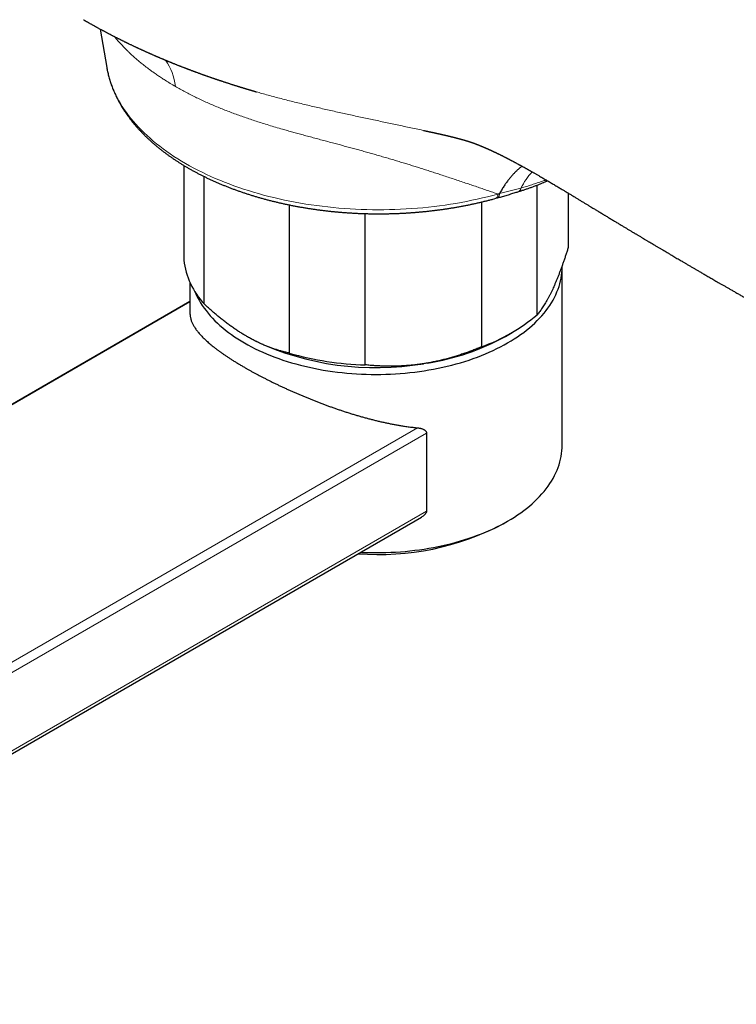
# Model space of a CAD drawing. Header units: millimetres. Extents: x 8 to 769, y 12 to 448.
# Tile 37 of 52: x 612 to 668, y 90 to 167. Entities that reach past the tile are written whole.
import ezdxf

# ---------------------------------------------------------------- set-up
doc = ezdxf.new("R2010")
doc.units = ezdxf.units.MM

msp = doc.modelspace()

# ---------------------------------------------------------------- linework, layer by layer
at = {"color": 7, "linetype": 'Continuous', "lineweight": 30}
for p, q in [((618.103, 165.816), (618.621, 162.82)), ((630.29, 160.923), (630.293, 160.922)), ((624.622, 155.195), (624.623, 147.828)), ((626.211, 144.405), (626.21, 154.33)), ((652.152, 143.572), (652.15, 153.661)), ((652.711, 153.883), (652.978, 153.992)), ((648.93, 152.634), (649.055, 152.67)), ((654.576, 153.039), (654.576, 148.797)), ((632.833, 152.123), (632.835, 140.581)), ((647.81, 152.345), (647.812, 141.066)), ((638.764, 139.665), (638.762, 151.444)), ((654.102, 133.415), (654.1, 147.294)), ((625.1, 146.092), (625.1, 143.7)), ((625.1, 144.608), (559.843, 106.92)), ((649.676, 141.883), (650.206, 142.189)), ((643.534, 134.358), (643.535, 128.276)), ((577.444, 89.869), (643.14, 127.811)), ((649.501, 127.289), (649.855, 127.493))]:
    msp.add_line(p, q, dxfattribs=at)
at = {"color": 252, "linetype": 'Continuous', "lineweight": 0}
for p, q in [((652.799, 154.053), (652.812, 154.09)), ((625.1, 144.572), (559.962, 106.953)), ((577.323, 96.931), (642.823, 134.76)), ((643.534, 134.358), (577.587, 96.272)), ((577.589, 90.19), (643.535, 128.276))]:
    msp.add_line(p, q, dxfattribs=at)
at = {"color": 252, "linetype": 'Continuous', "lineweight": 0, "flags": 128}
for points in [[(618.621, 162.82), (618.635, 162.743), (618.686, 162.492), (618.746, 162.241), (618.815, 161.99), (618.892, 161.741), (618.979, 161.493), (619.074, 161.246), (619.178, 161), (619.291, 160.755), (619.413, 160.511), (619.543, 160.27), (619.682, 160.029), (619.83, 159.791), (619.986, 159.554), (620.15, 159.319), (620.323, 159.086), (620.503, 158.855), (620.693, 158.627), (620.89, 158.401), (621.095, 158.177), (621.308, 157.955), (621.529, 157.737), (621.758, 157.52), (621.995, 157.307), (622.239, 157.097), (622.49, 156.889), (622.749, 156.685), (623.015, 156.483), (623.288, 156.285), (623.568, 156.09), (623.855, 155.899), (624.149, 155.711), (624.45, 155.526), (624.757, 155.345), (625.07, 155.168), (625.39, 154.994), (625.715, 154.825), (626.047, 154.659), (626.385, 154.497), (626.728, 154.34), (627.077, 154.186), (627.431, 154.037), (627.791, 153.891), (628.155, 153.751), (628.525, 153.614), (628.899, 153.482), (629.278, 153.354), (629.662, 153.231), (630.049, 153.113), (630.441, 152.999), (630.837, 152.89), (631.237, 152.786), (631.64, 152.686), (632.047, 152.591), (632.457, 152.501), (632.87, 152.416), (633.286, 152.336), (633.705, 152.261), (634.127, 152.191), (634.551, 152.125), (634.977, 152.065), (635.405, 152.01), (635.835, 151.96), (636.267, 151.915), (636.7, 151.876), (637.135, 151.841), (637.571, 151.812), (638.007, 151.788), (638.445, 151.769), (638.883, 151.755), (639.321, 151.747), (639.76, 151.743), (640.199, 151.745), (640.637, 151.752), (641.075, 151.765), (641.513, 151.782), (641.95, 151.805), (642.386, 151.833), (642.821, 151.866), (643.255, 151.904), (643.687, 151.948), (644.118, 151.996), (644.546, 152.05), (644.973, 152.109), (645.398, 152.172), (645.82, 152.241), (646.24, 152.315), (646.657, 152.394), (647.071, 152.478), (647.482, 152.566), (647.89, 152.66), (648.294, 152.758), (648.695, 152.861), (649.092, 152.969)], [(649.092, 152.969), (649.087, 152.921), (649.079, 152.875), (649.07, 152.833), (649.059, 152.794), (649.047, 152.759), (649.032, 152.728), (649.016, 152.701), (648.998, 152.679), (648.978, 152.66), (648.957, 152.646), (648.935, 152.636), (648.93, 152.634)]]:
    msp.add_lwpolyline(points, dxfattribs=at)
at = {"color": 7, "linetype": 'Continuous', "lineweight": 30, "flags": 128}
for points in [[(625.478, 145.391), (625.5, 145.336), (625.594, 145.123), (625.697, 144.912), (625.81, 144.703), (625.932, 144.495), (626.063, 144.29), (626.204, 144.086), (626.353, 143.885), (626.512, 143.686), (626.68, 143.489), (626.857, 143.295), (627.042, 143.104), (627.237, 142.916), (627.439, 142.73), (627.65, 142.548), (627.869, 142.369), (628.096, 142.194), (628.331, 142.021), (628.574, 141.853), (628.824, 141.688), (629.082, 141.527), (629.347, 141.37), (629.619, 141.217), (629.897, 141.069), (630.183, 140.924), (630.475, 140.784), (630.773, 140.648), (631.077, 140.517), (631.387, 140.391), (631.703, 140.269), (632.024, 140.152), (632.35, 140.04), (632.681, 139.933), (633.017, 139.831), (633.357, 139.734), (633.702, 139.642), (634.051, 139.556), (634.403, 139.475), (634.76, 139.399), (635.119, 139.329), (635.482, 139.264), (635.847, 139.204), (636.215, 139.15), (636.585, 139.102), (636.957, 139.059), (637.332, 139.022), (637.707, 138.991), (638.084, 138.965), (638.462, 138.945), (638.841, 138.931), (639.22, 138.922), (639.6, 138.919), (639.979, 138.922), (640.359, 138.931), (640.737, 138.945), (641.115, 138.965), (641.492, 138.991), (641.868, 139.023), (642.242, 139.06), (642.615, 139.103), (642.985, 139.151), (643.353, 139.205), (643.718, 139.265), (644.081, 139.33), (644.44, 139.4), (644.796, 139.476), (645.149, 139.557), (645.498, 139.644), (645.842, 139.736), (646.183, 139.833), (646.519, 139.935), (646.85, 140.042), (647.176, 140.154), (647.497, 140.271), (647.813, 140.393), (648.123, 140.519), (648.427, 140.651), (648.725, 140.786), (649.017, 140.926), (649.302, 141.071), (649.581, 141.22), (649.853, 141.373), (650.118, 141.53), (650.375, 141.691), (650.626, 141.856), (650.868, 142.024), (651.103, 142.196), (651.331, 142.372), (651.55, 142.551), (651.761, 142.733), (651.963, 142.919), (652.157, 143.107), (652.343, 143.298), (652.519, 143.492), (652.687, 143.689), (652.846, 143.888), (652.996, 144.089), (653.137, 144.293), (653.268, 144.499), (653.39, 144.706), (653.503, 144.916), (653.606, 145.126), (653.699, 145.339), (653.783, 145.553), (653.857, 145.768), (653.921, 145.984), (653.976, 146.201), (654.02, 146.418), (654.055, 146.637), (654.08, 146.855), (654.095, 147.074), (654.1, 147.294), (654.099, 147.383)], [(638.392, 125.069), (638.465, 125.065), (638.844, 125.051), (639.223, 125.042), (639.602, 125.04), (639.982, 125.042), (640.361, 125.051), (640.74, 125.066), (641.118, 125.086), (641.495, 125.111), (641.871, 125.143), (642.245, 125.18), (642.617, 125.223), (642.987, 125.271), (643.355, 125.325), (643.721, 125.385), (644.083, 125.45), (644.443, 125.52), (644.799, 125.596), (645.151, 125.678), (645.5, 125.764), (645.845, 125.856), (646.185, 125.953), (646.521, 126.055), (646.852, 126.162), (647.179, 126.274), (647.5, 126.391), (647.815, 126.513), (648.125, 126.64), (648.429, 126.771), (648.728, 126.907), (649.019, 127.047), (649.305, 127.191), (649.584, 127.34), (649.855, 127.493), (650.12, 127.65), (650.378, 127.811), (650.628, 127.976), (650.871, 128.144), (651.106, 128.317), (651.333, 128.492), (651.552, 128.671), (651.763, 128.854), (651.966, 129.039), (652.16, 129.227), (652.345, 129.419), (652.522, 129.613), (652.69, 129.809), (652.849, 130.008), (652.999, 130.21), (653.139, 130.413), (653.271, 130.619), (653.393, 130.826), (653.505, 131.036), (653.608, 131.247), (653.702, 131.459), (653.786, 131.673), (653.86, 131.888), (653.924, 132.104), (653.978, 132.321), (654.023, 132.539), (654.058, 132.757), (654.083, 132.976), (654.097, 133.195), (654.102, 133.414), (654.102, 133.415)]]:
    msp.add_lwpolyline(points, dxfattribs=at)
at = {"color": 252, "linetype": 'Continuous', "lineweight": 0}
for centre, radius, start, end in [((619.714, 160.906), 4.278, 5.88739, 35.5848), ((656.388, 150.531), 6.22, 137.98585, 152.17211), ((650.579, 153.439), 0.309, 297.34726, 359.18786), ((652.588, 154.148), 0.292, 293.46535, 341.92983)]:
    msp.add_arc(centre, radius, start, end, dxfattribs=at)
at = {"color": 7, "linetype": 'Continuous', "lineweight": 30}
for centre, radius, start, end in [((630.704, 148.57), 6.127, 186.95864, 222.83152), ((643.058, 154.308), 14.07, 289.74873, 310.26686), ((640.801, 157.899), 18.31, 278.85226, 298.99226), ((639.591, 161.739), 22.295, 244.8703, 279.54584), ((639.447, 163.715), 24.06, 254.05065, 268.37326), ((639.823, 145.678), 20.781, 265.53273, 297.75822)]:
    msp.add_arc(centre, radius, start, end, dxfattribs=at)
for points, knots in [([(616.799, 166.544), (616.817, 166.534), (616.848, 166.516), (616.891, 166.491), (616.924, 166.472), (616.949, 166.458), (616.97, 166.446), (616.991, 166.434), (617.012, 166.422), (617.048, 166.401), (617.099, 166.372), (617.165, 166.334), (617.234, 166.296), (617.306, 166.255), (617.381, 166.213), (617.458, 166.17), (617.53, 166.13), (617.597, 166.092), (617.66, 166.058), (617.72, 166.024), (617.782, 165.99), (617.848, 165.954), (617.925, 165.912), (618.012, 165.865), (618.101, 165.816), (618.185, 165.771), (618.261, 165.73), (618.334, 165.691), (618.401, 165.656), (618.466, 165.621), (618.532, 165.586), (618.603, 165.549), (618.676, 165.51), (618.746, 165.473), (618.813, 165.438), (618.876, 165.405), (618.938, 165.373), (619, 165.341), (619.065, 165.308), (619.136, 165.271), (619.213, 165.232), (619.295, 165.19), (619.375, 165.149), (619.452, 165.111), (619.522, 165.075), (619.59, 165.041), (619.657, 165.008), (619.724, 164.974), (619.794, 164.94), (619.867, 164.903), (619.94, 164.867), (620.009, 164.834), (620.07, 164.804), (620.125, 164.777), (620.178, 164.751), (620.232, 164.725), (620.288, 164.697), (620.358, 164.664), (620.442, 164.623), (620.535, 164.579), (620.622, 164.537), (620.701, 164.5), (620.775, 164.465), (620.844, 164.433), (620.91, 164.401), (620.978, 164.37), (621.05, 164.336), (621.125, 164.302), (621.196, 164.269), (621.265, 164.237), (621.333, 164.206), (621.402, 164.174), (621.473, 164.142), (621.551, 164.106), (621.63, 164.071), (621.707, 164.036), (621.776, 164.005), (621.839, 163.977), (621.897, 163.951), (621.951, 163.927), (622.008, 163.902), (622.068, 163.875), (622.134, 163.846), (622.206, 163.815), (622.282, 163.782), (622.351, 163.752), (622.41, 163.726), (622.458, 163.705), (622.503, 163.686), (622.548, 163.666), (622.593, 163.647), (622.642, 163.626), (622.7, 163.601), (622.766, 163.573), (622.838, 163.543), (622.909, 163.513), (622.975, 163.485), (623.036, 163.459), (623.091, 163.436), (623.144, 163.414), (623.198, 163.391), (623.257, 163.367), (623.322, 163.34), (623.393, 163.311), (623.466, 163.281), (623.535, 163.253), (623.599, 163.227), (623.657, 163.203), (623.713, 163.18), (623.77, 163.157), (623.832, 163.132), (623.901, 163.105), (623.976, 163.075), (624.052, 163.044), (624.127, 163.015), (624.2, 162.986), (624.271, 162.958), (624.342, 162.93), (624.42, 162.899), (624.499, 162.869), (624.578, 162.838), (624.648, 162.811), (624.712, 162.787), (624.77, 162.764), (624.825, 162.743), (624.883, 162.721), (624.947, 162.697), (625.017, 162.67), (625.093, 162.642), (625.168, 162.613), (625.233, 162.589), (625.288, 162.569), (625.334, 162.551), (625.379, 162.535), (625.425, 162.518), (625.473, 162.5), (625.535, 162.477), (625.609, 162.45), (625.691, 162.42), (625.766, 162.393), (625.833, 162.368), (625.895, 162.346), (625.957, 162.324), (626.024, 162.299), (626.097, 162.273), (626.175, 162.245), (626.25, 162.219), (626.319, 162.194), (626.382, 162.172), (626.44, 162.152), (626.497, 162.132), (626.559, 162.11), (626.627, 162.086), (626.701, 162.061), (626.774, 162.035), (626.84, 162.013), (626.899, 161.992), (626.954, 161.973), (627.009, 161.954), (627.07, 161.934), (627.132, 161.913), (627.194, 161.892), (627.254, 161.872), (627.31, 161.853), (627.361, 161.835), (627.415, 161.817), (627.476, 161.797), (627.55, 161.773), (627.633, 161.745), (627.724, 161.715), (627.813, 161.686), (627.893, 161.66), (627.963, 161.637), (628.032, 161.614), (628.108, 161.59), (628.192, 161.563), (628.277, 161.536), (628.353, 161.511), (628.417, 161.491), (628.477, 161.472), (628.538, 161.453), (628.606, 161.431), (628.682, 161.407), (628.753, 161.385), (628.814, 161.366), (628.864, 161.351), (628.908, 161.337), (628.952, 161.323), (628.999, 161.308), (629.054, 161.292), (629.117, 161.272), (629.185, 161.252), (629.251, 161.231), (629.311, 161.213), (629.363, 161.197), (629.412, 161.182), (629.46, 161.168), (629.511, 161.152), (629.567, 161.136), (629.629, 161.117), (629.69, 161.099), (629.75, 161.081), (629.809, 161.064), (629.868, 161.046), (629.925, 161.029), (629.982, 161.012), (630.041, 160.995), (630.103, 160.977), (630.162, 160.96), (630.214, 160.945), (630.256, 160.932), (630.282, 160.925), (630.293, 160.922)], [0, 0, 0, 0, 0.0040997, 0.0074227, 0.0099699, 0.0117636, 0.0133461, 0.0149516, 0.0165798, 0.0182233, 0.0233903, 0.028628, 0.0337238, 0.0393796, 0.0453653, 0.0513429, 0.0571724, 0.062264, 0.0669805, 0.0716786, 0.0763837, 0.0812685, 0.0870721, 0.0941999, 0.1013288, 0.1078299, 0.1135443, 0.1190176, 0.1245234, 0.1290647, 0.1341338, 0.1397336, 0.1453258, 0.1509367, 0.1559526, 0.1607524, 0.1654401, 0.1701063, 0.1749057, 0.1804084, 0.1864177, 0.1925824, 0.1990891, 0.204848, 0.2100286, 0.2151582, 0.2204221, 0.2252114, 0.2306316, 0.2362789, 0.2419187, 0.2473294, 0.2518376, 0.2558687, 0.2598822, 0.2639037, 0.2679969, 0.2727412, 0.2798431, 0.2870351, 0.2937445, 0.2995801, 0.305021, 0.3104605, 0.3150249, 0.3201326, 0.3257195, 0.3313773, 0.3368564, 0.3418154, 0.3469836, 0.3520773, 0.3572915, 0.3630046, 0.3696881, 0.3750407, 0.3803401, 0.3851252, 0.3891866, 0.393165, 0.3974117, 0.4017913, 0.4066142, 0.4122131, 0.4178922, 0.4235593, 0.4276136, 0.4310607, 0.4343942, 0.437708, 0.4410231, 0.4443641, 0.4486688, 0.4538965, 0.4592692, 0.4646189, 0.4697298, 0.4740106, 0.4780337, 0.4819652, 0.4858793, 0.4900518, 0.4949809, 0.5003383, 0.505769, 0.5110981, 0.5157032, 0.5198974, 0.5239437, 0.5281515, 0.5324976, 0.5377022, 0.5433578, 0.5490654, 0.5545488, 0.5599768, 0.5650908, 0.5702055, 0.5756467, 0.5822704, 0.5876737, 0.5929256, 0.5976801, 0.601711, 0.6056291, 0.6098171, 0.6143938, 0.6196311, 0.6253214, 0.631024, 0.6360986, 0.6396564, 0.6429889, 0.6462598, 0.6495282, 0.6528882, 0.6568921, 0.6629964, 0.6691007, 0.6748001, 0.6794409, 0.683809, 0.6882079, 0.69301, 0.6985149, 0.7042388, 0.7099054, 0.7148991, 0.7193213, 0.7234857, 0.7276242, 0.7317436, 0.7369137, 0.7424586, 0.7478498, 0.7527498, 0.7568461, 0.7607354, 0.7646348, 0.7688338, 0.7738289, 0.7780892, 0.7824501, 0.7867089, 0.7903391, 0.793433, 0.7983707, 0.8035304, 0.8094857, 0.8163109, 0.8231579, 0.8286059, 0.8336108, 0.8382275, 0.8436399, 0.8499358, 0.8563786, 0.8617652, 0.866305, 0.8703097, 0.8745584, 0.8794812, 0.8850388, 0.8907705, 0.8948731, 0.8981994, 0.9013378, 0.9044535, 0.9076002, 0.9115505, 0.9161207, 0.9211268, 0.9260341, 0.9303551, 0.9339077, 0.9373369, 0.9407914, 0.9441351, 0.9482846, 0.952808, 0.9573021, 0.9612475, 0.9657156, 0.9697851, 0.9740159, 0.9777661, 0.9820345, 0.9865899, 0.9908702, 0.9945411, 0.9976571, 1, 1, 1, 1]), ([(618.622, 162.82), (618.624, 162.808), (618.635, 162.737), (618.661, 162.608), (618.697, 162.434), (618.739, 162.259), (618.784, 162.086), (618.833, 161.912), (618.885, 161.739), (618.942, 161.566), (619.003, 161.394), (619.068, 161.222), (619.137, 161.051), (619.21, 160.88), (619.286, 160.71), (619.367, 160.54), (619.451, 160.371), (619.54, 160.203), (619.632, 160.036), (619.728, 159.869), (619.828, 159.703), (619.932, 159.538), (620.04, 159.374), (620.151, 159.21), (620.266, 159.048), (620.385, 158.887), (620.508, 158.726), (620.635, 158.567), (620.765, 158.409), (620.899, 158.251), (621.036, 158.096), (621.178, 157.941), (621.322, 157.787), (621.471, 157.635), (621.622, 157.484), (621.778, 157.334), (621.936, 157.186), (622.098, 157.039), (622.264, 156.894), (622.433, 156.75), (622.605, 156.607), (622.78, 156.466), (622.959, 156.327), (623.141, 156.189), (623.325, 156.053), (623.513, 155.918), (623.704, 155.785), (623.899, 155.653), (624.096, 155.524), (624.296, 155.396), (624.498, 155.269), (624.704, 155.145), (624.913, 155.022), (625.124, 154.901), (625.338, 154.782), (625.555, 154.664), (625.774, 154.549), (625.996, 154.435), (626.221, 154.324), (626.448, 154.214), (626.677, 154.106), (626.909, 154), (627.143, 153.896), (627.38, 153.794), (627.619, 153.693), (627.86, 153.595), (628.103, 153.499), (628.348, 153.405), (628.596, 153.313), (628.846, 153.223), (629.097, 153.135), (629.351, 153.049), (629.606, 152.966), (629.864, 152.884), (630.123, 152.804), (630.384, 152.727), (630.646, 152.652), (630.911, 152.579), (631.177, 152.508), (631.444, 152.439), (631.713, 152.373), (631.984, 152.308), (632.256, 152.246), (632.529, 152.186), (632.803, 152.128), (633.079, 152.073), (633.357, 152.02), (633.635, 151.969), (633.914, 151.92), (634.195, 151.874), (634.476, 151.829), (634.759, 151.787), (635.042, 151.748), (635.327, 151.71), (635.612, 151.675), (635.898, 151.643), (636.184, 151.612), (636.472, 151.584), (636.759, 151.558), (637.048, 151.535), (637.337, 151.514), (637.626, 151.495), (637.916, 151.478), (638.206, 151.464), (638.497, 151.453), (638.787, 151.443), (639.078, 151.436), (639.369, 151.431), (639.66, 151.429), (639.951, 151.429), (640.242, 151.431), (640.533, 151.435), (640.824, 151.442), (641.115, 151.452), (641.405, 151.463), (641.696, 151.477), (641.985, 151.493), (642.275, 151.512), (642.564, 151.533), (642.852, 151.556), (643.14, 151.582), (643.428, 151.61), (643.714, 151.64), (644, 151.672), (644.285, 151.707), (644.57, 151.744), (644.853, 151.784), (645.136, 151.825), (645.418, 151.869), (645.698, 151.915), (645.978, 151.964), (646.256, 152.015), (646.534, 152.068), (646.81, 152.123), (647.084, 152.181), (647.358, 152.24), (647.63, 152.302), (647.901, 152.366), (648.17, 152.433), (648.438, 152.501), (648.691, 152.568), (648.854, 152.614), (648.93, 152.634)], [0, 0, 0, 0, 0.001478, 0.008412, 0.015352, 0.022299, 0.029253, 0.036216, 0.043189, 0.05017, 0.057161, 0.064163, 0.071175, 0.078198, 0.085231, 0.092276, 0.099332, 0.106399, 0.113477, 0.120566, 0.127666, 0.134776, 0.141897, 0.149028, 0.156168, 0.163317, 0.170476, 0.177643, 0.184818, 0.192, 0.19919, 0.206387, 0.21359, 0.220799, 0.228013, 0.235232, 0.242455, 0.249683, 0.256915, 0.26415, 0.271387, 0.278628, 0.285871, 0.293115, 0.300362, 0.307609, 0.314858, 0.322108, 0.329359, 0.33661, 0.343861, 0.351112, 0.358363, 0.365614, 0.372865, 0.380115, 0.387364, 0.394613, 0.40186, 0.409107, 0.416353, 0.423598, 0.430842, 0.438085, 0.445327, 0.452568, 0.459807, 0.467045, 0.474282, 0.481518, 0.488753, 0.495986, 0.503219, 0.51045, 0.51768, 0.524909, 0.532136, 0.539363, 0.546588, 0.553813, 0.561036, 0.568258, 0.57548, 0.5827, 0.589919, 0.597138, 0.604355, 0.611572, 0.618788, 0.626004, 0.633218, 0.640432, 0.647645, 0.654857, 0.662069, 0.669281, 0.676491, 0.683702, 0.690912, 0.698121, 0.70533, 0.712539, 0.719748, 0.726956, 0.734164, 0.741372, 0.74858, 0.755787, 0.762995, 0.770202, 0.77741, 0.784617, 0.791825, 0.799033, 0.806241, 0.813449, 0.820657, 0.827866, 0.835074, 0.842284, 0.849493, 0.856703, 0.863914, 0.871125, 0.878336, 0.885548, 0.892761, 0.899974, 0.907188, 0.914403, 0.921619, 0.928835, 0.936052, 0.94327, 0.950489, 0.957708, 0.964929, 0.972151, 0.979374, 0.986597, 0.993822, 1, 1, 1, 1]), ([(643.286, 157.922), (643.307, 157.917), (643.356, 157.907), (643.429, 157.891), (643.503, 157.876), (643.567, 157.862), (643.623, 157.85), (643.666, 157.841), (643.698, 157.834), (643.722, 157.829), (643.744, 157.824), (643.766, 157.82), (643.787, 157.815), (643.811, 157.81), (643.841, 157.803), (643.877, 157.796), (643.916, 157.787), (643.955, 157.779), (643.999, 157.769), (644.047, 157.759), (644.099, 157.748), (644.146, 157.737), (644.194, 157.727), (644.24, 157.717), (644.284, 157.707), (644.322, 157.698), (644.357, 157.691), (644.386, 157.684), (644.414, 157.678), (644.443, 157.672), (644.477, 157.664), (644.512, 157.656), (644.544, 157.649), (644.572, 157.643), (644.598, 157.637), (644.626, 157.631), (644.657, 157.624), (644.689, 157.617), (644.722, 157.609), (644.755, 157.602), (644.791, 157.593), (644.828, 157.585), (644.867, 157.576), (644.908, 157.567), (644.948, 157.557), (644.985, 157.549), (645.021, 157.54), (645.055, 157.532), (645.089, 157.525), (645.122, 157.517), (645.155, 157.509), (645.182, 157.503), (645.205, 157.497), (645.224, 157.492), (645.245, 157.488), (645.266, 157.483), (645.289, 157.477), (645.311, 157.472), (645.329, 157.467), (645.347, 157.463), (645.366, 157.459), (645.386, 157.454), (645.403, 157.45), (645.42, 157.446), (645.437, 157.441), (645.455, 157.437), (645.472, 157.433), (645.485, 157.43), (645.499, 157.426), (645.515, 157.422), (645.533, 157.418), (645.552, 157.413), (645.57, 157.409), (645.584, 157.405), (645.597, 157.402), (645.611, 157.399), (645.627, 157.395), (645.642, 157.391), (645.656, 157.387), (645.669, 157.384), (645.681, 157.381), (645.694, 157.378), (645.71, 157.374), (645.726, 157.37), (645.741, 157.366), (645.755, 157.362), (645.771, 157.358), (645.788, 157.354), (645.802, 157.351), (645.815, 157.347), (645.83, 157.343), (645.847, 157.339), (645.864, 157.334), (645.879, 157.331), (645.892, 157.327), (645.903, 157.325), (645.915, 157.321), (645.928, 157.318), (645.942, 157.314), (645.954, 157.311), (645.966, 157.308), (645.978, 157.305), (645.992, 157.301), (646.006, 157.298), (646.017, 157.295), (646.028, 157.292), (646.041, 157.288), (646.057, 157.284), (646.073, 157.28), (646.088, 157.276), (646.098, 157.273), (646.107, 157.271), (646.114, 157.269), (646.122, 157.267), (646.131, 157.264), (646.142, 157.261), (646.154, 157.258), (646.164, 157.255), (646.172, 157.253), (646.18, 157.251), (646.189, 157.248), (646.203, 157.244), (646.22, 157.24), (646.24, 157.235), (646.26, 157.229), (646.28, 157.223), (646.3, 157.218), (646.319, 157.212), (646.336, 157.208), (646.349, 157.204), (646.356, 157.202), (646.363, 157.2), (646.371, 157.198), (646.38, 157.195), (646.39, 157.192), (646.4, 157.19), (646.409, 157.187), (646.416, 157.185), (646.423, 157.183), (646.431, 157.181), (646.446, 157.176), (646.464, 157.171), (646.486, 157.165), (646.508, 157.158), (646.531, 157.152), (646.55, 157.146), (646.575, 157.139), (646.595, 157.133), (646.613, 157.127), (646.632, 157.122), (646.648, 157.117), (646.664, 157.112), (646.68, 157.107), (646.697, 157.102), (646.713, 157.097), (646.725, 157.093), (646.736, 157.09), (646.745, 157.087), (646.755, 157.084), (646.763, 157.081), (646.771, 157.079), (646.778, 157.077), (646.787, 157.074), (646.796, 157.071), (646.808, 157.067), (646.819, 157.064), (646.828, 157.061), (646.836, 157.058), (646.844, 157.056), (646.854, 157.053), (646.865, 157.049), (646.876, 157.046), (646.885, 157.043), (646.894, 157.04), (646.901, 157.037), (646.909, 157.035), (646.919, 157.032), (646.93, 157.028), (646.941, 157.024), (646.95, 157.021), (646.958, 157.019), (646.966, 157.016), (646.976, 157.013), (646.988, 157.009), (646.999, 157.005), (647.009, 157.002), (647.018, 156.999), (647.027, 156.996), (647.037, 156.993), (647.048, 156.989), (647.06, 156.985), (647.07, 156.981), (647.079, 156.978), (647.088, 156.975), (647.099, 156.971), (647.11, 156.967), (647.122, 156.964), (647.131, 156.96), (647.14, 156.957), (647.149, 156.954), (647.159, 156.95), (647.17, 156.947), (647.182, 156.942), (647.192, 156.939), (647.197, 156.937), (647.202, 156.935), (647.209, 156.933), (647.22, 156.929), (647.235, 156.924), (647.251, 156.918), (647.266, 156.912), (647.282, 156.906), (647.299, 156.9), (647.315, 156.894), (647.328, 156.89), (647.34, 156.885), (647.352, 156.881), (647.364, 156.876), (647.375, 156.872), (647.385, 156.868), (647.395, 156.865), (647.406, 156.86), (647.418, 156.856), (647.429, 156.852), (647.437, 156.848), (647.445, 156.845), (647.453, 156.843), (647.461, 156.839), (647.471, 156.836), (647.481, 156.831), (647.491, 156.827), (647.5, 156.824), (647.509, 156.821), (647.517, 156.818), (647.526, 156.814), (647.536, 156.81), (647.548, 156.805), (647.559, 156.801), (647.568, 156.797), (647.576, 156.794), (647.584, 156.791), (647.594, 156.787), (647.606, 156.782), (647.619, 156.777), (647.63, 156.773), (647.64, 156.768), (647.651, 156.764), (647.663, 156.759), (647.677, 156.754), (647.691, 156.748), (647.705, 156.742), (647.719, 156.737), (647.734, 156.73), (647.75, 156.724), (647.765, 156.717), (647.78, 156.711), (647.796, 156.705), (647.813, 156.698), (647.829, 156.691), (647.842, 156.686), (647.854, 156.681), (647.865, 156.676), (647.878, 156.67), (647.891, 156.665), (647.901, 156.661), (647.91, 156.657), (647.919, 156.653), (647.93, 156.648), (647.943, 156.643), (647.956, 156.637), (647.967, 156.632), (647.976, 156.629), (647.985, 156.625), (647.995, 156.62), (648.007, 156.615), (648.021, 156.609), (648.037, 156.602), (648.052, 156.596), (648.067, 156.589), (648.081, 156.583), (648.098, 156.576), (648.116, 156.568), (648.134, 156.56), (648.151, 156.553), (648.168, 156.545), (648.184, 156.538), (648.2, 156.531), (648.211, 156.526), (648.221, 156.522), (648.233, 156.516), (648.246, 156.51), (648.263, 156.503), (648.281, 156.495), (648.298, 156.487), (648.313, 156.48), (648.328, 156.474), (648.344, 156.467), (648.361, 156.459), (648.376, 156.452), (648.388, 156.447), (648.399, 156.442), (648.412, 156.436), (648.427, 156.429), (648.443, 156.421), (648.461, 156.413), (648.483, 156.403), (648.515, 156.388), (648.555, 156.37), (648.596, 156.351), (648.635, 156.333), (648.668, 156.317), (648.697, 156.304), (648.723, 156.292), (648.75, 156.279), (648.776, 156.267), (648.801, 156.255), (648.827, 156.243), (648.859, 156.227), (648.904, 156.206), (648.959, 156.179), (649.02, 156.15), (649.08, 156.121), (649.141, 156.091), (649.203, 156.061), (649.264, 156.03), (649.324, 156), (649.384, 155.971), (649.445, 155.94), (649.508, 155.909), (649.567, 155.879), (649.626, 155.849), (649.679, 155.822), (649.735, 155.793), (649.79, 155.765), (649.849, 155.735), (649.897, 155.71), (649.937, 155.689), (649.971, 155.672), (650.01, 155.651), (650.053, 155.629), (650.094, 155.607), (650.129, 155.589), (650.17, 155.567), (650.218, 155.542), (650.275, 155.512), (650.333, 155.481), (650.392, 155.45), (650.459, 155.414), (650.534, 155.374), (650.605, 155.336), (650.664, 155.304), (650.707, 155.28), (650.744, 155.26), (650.779, 155.242), (650.814, 155.222), (650.851, 155.202), (650.893, 155.179), (650.94, 155.154), (650.991, 155.125), (651.046, 155.095), (651.102, 155.064), (651.158, 155.034), (651.209, 155.005), (651.256, 154.979), (651.298, 154.956), (651.341, 154.931), (651.386, 154.906), (651.435, 154.879), (651.486, 154.85), (651.532, 154.825), (651.569, 154.804), (651.592, 154.791), (651.61, 154.781), (651.621, 154.775), (651.628, 154.771), (651.633, 154.768), (651.643, 154.762), (651.663, 154.751), (651.697, 154.732), (651.74, 154.708), (651.792, 154.678), (651.852, 154.644), (651.921, 154.605), (651.999, 154.56), (652.086, 154.51), (652.18, 154.456), (652.339, 154.365), (652.563, 154.235), (652.845, 154.071), (653.125, 153.906), (653.403, 153.742), (653.689, 153.572), (653.955, 153.412), (654.202, 153.264), (654.427, 153.129), (654.656, 152.991), (654.885, 152.852), (655.11, 152.716), (655.326, 152.585), (655.539, 152.456), (655.748, 152.329), (655.952, 152.205), (656.144, 152.088), (656.325, 151.978), (656.479, 151.884), (656.608, 151.806), (656.714, 151.742), (656.812, 151.683), (656.888, 151.637), (656.944, 151.603), (656.982, 151.579), (657.018, 151.557), (657.054, 151.536), (657.092, 151.513), (657.137, 151.485), (657.191, 151.453), (657.252, 151.416), (657.318, 151.376), (657.388, 151.334), (657.46, 151.29), (657.551, 151.235), (657.66, 151.169), (657.787, 151.093), (657.916, 151.015), (658.044, 150.938), (658.167, 150.864), (658.285, 150.792), (658.401, 150.723), (658.515, 150.654), (658.63, 150.585), (658.746, 150.515), (658.855, 150.45), (658.958, 150.388), (659.054, 150.331), (659.152, 150.272), (659.253, 150.211), (659.355, 150.15), (659.455, 150.091), (659.549, 150.034), (659.632, 149.984), (659.707, 149.94), (659.775, 149.899), (659.846, 149.856), (659.924, 149.81), (660.008, 149.76), (660.1, 149.705), (660.198, 149.647), (660.298, 149.587), (660.401, 149.525), (660.502, 149.465), (660.6, 149.407), (660.689, 149.354), (660.771, 149.305), (660.852, 149.257), (660.964, 149.191), (661.108, 149.105), (661.286, 148.999), (661.472, 148.889), (661.66, 148.778), (661.846, 148.668), (662.027, 148.561), (662.204, 148.457), (662.382, 148.351), (662.555, 148.25), (662.722, 148.151), (662.883, 148.057), (663.049, 147.959), (663.218, 147.86), (663.402, 147.752), (663.595, 147.639), (663.796, 147.521), (663.965, 147.423), (664.103, 147.342), (664.212, 147.278), (664.313, 147.22), (664.405, 147.166), (664.488, 147.117), (664.577, 147.065), (664.675, 147.008), (664.787, 146.943), (664.906, 146.874), (665.034, 146.8), (665.169, 146.721), (665.31, 146.639), (665.457, 146.554), (665.606, 146.468), (665.758, 146.379), (665.916, 146.288), (666.084, 146.191), (666.261, 146.089), (666.448, 145.981), (666.643, 145.869), (666.847, 145.751), (667.06, 145.629), (667.285, 145.5), (667.521, 145.364), (667.769, 145.222), (668.027, 145.074), (668.295, 144.921), (668.573, 144.762), (668.861, 144.598), (669.147, 144.436), (669.428, 144.276), (669.7, 144.121), (669.972, 143.967), (670.239, 143.816), (670.499, 143.669), (670.755, 143.524), (671.004, 143.384), (671.268, 143.235), (671.545, 143.079), (671.834, 142.916), (672.114, 142.758), (672.385, 142.606), (672.652, 142.456), (672.914, 142.309), (673.172, 142.165), (673.419, 142.026), (673.656, 141.894), (673.884, 141.767), (674.097, 141.647), (674.296, 141.536), (674.482, 141.432), (674.659, 141.333), (674.827, 141.24), (675, 141.143), (675.178, 141.044), (675.36, 140.943), (675.532, 140.847), (675.693, 140.758), (675.843, 140.674), (675.983, 140.596), (676.112, 140.524), (676.23, 140.459), (676.319, 140.409), (676.381, 140.375), (676.424, 140.351), (676.475, 140.323), (676.536, 140.289), (676.609, 140.248), (676.695, 140.201), (676.792, 140.147), (676.891, 140.091), (676.993, 140.035), (677.094, 139.979), (677.201, 139.919), (677.34, 139.842), (677.505, 139.751), (677.692, 139.647), (677.868, 139.549), (678.035, 139.457), (678.19, 139.371), (678.335, 139.291), (678.469, 139.217), (678.594, 139.147), (678.737, 139.068), (678.901, 138.977), (679.083, 138.876), (679.228, 138.796), (679.338, 138.735), (679.421, 138.689), (679.509, 138.64), (679.605, 138.587), (679.704, 138.532), (679.804, 138.477), (679.903, 138.422), (680.009, 138.363), (680.121, 138.302), (680.237, 138.237), (680.377, 138.16), (680.538, 138.071), (680.715, 137.973), (680.899, 137.871), (681.088, 137.767), (681.281, 137.66), (681.464, 137.558), (681.639, 137.462), (681.806, 137.369), (681.968, 137.279), (682.13, 137.19), (682.291, 137.101), (682.456, 137.009), (682.624, 136.916), (682.798, 136.82), (682.969, 136.725), (683.137, 136.632), (683.301, 136.541), (683.472, 136.446), (683.65, 136.348), (683.835, 136.246), (684.058, 136.122), (684.316, 135.979), (684.601, 135.821), (684.873, 135.67), (685.132, 135.526), (685.38, 135.388), (685.621, 135.254), (685.856, 135.123), (686.115, 134.979), (686.403, 134.819), (686.721, 134.642), (687.021, 134.475), (687.303, 134.318), (687.567, 134.17), (687.841, 134.018), (688.118, 133.863), (688.394, 133.709), (688.664, 133.558), (688.939, 133.404), (689.225, 133.243), (689.464, 133.109), (689.646, 133.007), (689.768, 132.939), (689.885, 132.873), (689.996, 132.811), (690.096, 132.754), (690.187, 132.703), (690.267, 132.658), (690.334, 132.62), (690.391, 132.589), (690.443, 132.559), (690.501, 132.527), (690.569, 132.488), (690.648, 132.443), (690.739, 132.392), (690.836, 132.338), (690.939, 132.28), (691.044, 132.22), (691.152, 132.16), (691.225, 132.119), (691.261, 132.098)], [0, 0, 0, 0, 0.001044, 0.002456, 0.003701, 0.004806, 0.00577, 0.006596, 0.007046, 0.007475, 0.007881, 0.008264, 0.008626, 0.009055, 0.009601, 0.010285, 0.011059, 0.011792, 0.012477, 0.013578, 0.01456, 0.015449, 0.016391, 0.017447, 0.018239, 0.019064, 0.019797, 0.020394, 0.020884, 0.021529, 0.022306, 0.023071, 0.023802, 0.024411, 0.024901, 0.025512, 0.026297, 0.027045, 0.027691, 0.028563, 0.029381, 0.030221, 0.031198, 0.032245, 0.03321, 0.034169, 0.035101, 0.035981, 0.03682, 0.037716, 0.038673, 0.03942, 0.039954, 0.040534, 0.041078, 0.04164, 0.042342, 0.043055, 0.043513, 0.043949, 0.044575, 0.045194, 0.04572, 0.046167, 0.046684, 0.047299, 0.04781, 0.048176, 0.048587, 0.049091, 0.049668, 0.050311, 0.050921, 0.051356, 0.0517, 0.052179, 0.052752, 0.053263, 0.053697, 0.054158, 0.054561, 0.054943, 0.055502, 0.056156, 0.056624, 0.057025, 0.057683, 0.058338, 0.05877, 0.059206, 0.059748, 0.060437, 0.061097, 0.061704, 0.06213, 0.062507, 0.062966, 0.063478, 0.064054, 0.064565, 0.064959, 0.065428, 0.06605, 0.066624, 0.067042, 0.067481, 0.068002, 0.068657, 0.069413, 0.070068, 0.070459, 0.070807, 0.07112, 0.071426, 0.071837, 0.072363, 0.072859, 0.073298, 0.073669, 0.074005, 0.07437, 0.074856, 0.07594, 0.076657, 0.077527, 0.078711, 0.079488, 0.080363, 0.081539, 0.081931, 0.082248, 0.082583, 0.082945, 0.083395, 0.083945, 0.084463, 0.084895, 0.085239, 0.085587, 0.085972, 0.086493, 0.087849, 0.08875, 0.090072, 0.091255, 0.09226, 0.093567, 0.0947, 0.095695, 0.096858, 0.097793, 0.098545, 0.099531, 0.100649, 0.101529, 0.102284, 0.102763, 0.103373, 0.103972, 0.104466, 0.104896, 0.10529, 0.105784, 0.106366, 0.107052, 0.107772, 0.108318, 0.108764, 0.109213, 0.109773, 0.110465, 0.111151, 0.111772, 0.112256, 0.112696, 0.113163, 0.113793, 0.114539, 0.115206, 0.115776, 0.116254, 0.116726, 0.117329, 0.118134, 0.118894, 0.11953, 0.120074, 0.120607, 0.121215, 0.122013, 0.122809, 0.123472, 0.124039, 0.124596, 0.125254, 0.126105, 0.126882, 0.127534, 0.128079, 0.128615, 0.12929, 0.13015, 0.130767, 0.131311, 0.131783, 0.132221, 0.13265, 0.133172, 0.134479, 0.135618, 0.136471, 0.137509, 0.138848, 0.139871, 0.14073, 0.141425, 0.142269, 0.143165, 0.143869, 0.144489, 0.145113, 0.145842, 0.14676, 0.147378, 0.147911, 0.148379, 0.148828, 0.149303, 0.149891, 0.15056, 0.151154, 0.151646, 0.152087, 0.152509, 0.152996, 0.153556, 0.154198, 0.154817, 0.15528, 0.155666, 0.156049, 0.156524, 0.157167, 0.157843, 0.158379, 0.158843, 0.159289, 0.159869, 0.160526, 0.16123, 0.161816, 0.162353, 0.163061, 0.163811, 0.16448, 0.165015, 0.165677, 0.166451, 0.16713, 0.167687, 0.168048, 0.168531, 0.169098, 0.16958, 0.169965, 0.17032, 0.170643, 0.171036, 0.171543, 0.172073, 0.172472, 0.172785, 0.17311, 0.173473, 0.173889, 0.1744, 0.175009, 0.175599, 0.176058, 0.176563, 0.177099, 0.177748, 0.178442, 0.178931, 0.179444, 0.180136, 0.18061, 0.180947, 0.181255, 0.181625, 0.182057, 0.182574, 0.183182, 0.183794, 0.184245, 0.184616, 0.185132, 0.185735, 0.186181, 0.1865, 0.186831, 0.187213, 0.187649, 0.188146, 0.188703, 0.189208, 0.190138, 0.191499, 0.192581, 0.193711, 0.194754, 0.195348, 0.196066, 0.196897, 0.197567, 0.198161, 0.198901, 0.199638, 0.200763, 0.202397, 0.203927, 0.205464, 0.206965, 0.208512, 0.210053, 0.211448, 0.212925, 0.214355, 0.215817, 0.217333, 0.218531, 0.219893, 0.220983, 0.22239, 0.223622, 0.224978, 0.225649, 0.226316, 0.227202, 0.228223, 0.229157, 0.229929, 0.230532, 0.23181, 0.233072, 0.23424, 0.235487, 0.236879, 0.238485, 0.240259, 0.241332, 0.242206, 0.242934, 0.243646, 0.24435, 0.245112, 0.24595, 0.246938, 0.247985, 0.249102, 0.250289, 0.251395, 0.252466, 0.253387, 0.254213, 0.25503, 0.25599, 0.256904, 0.257924, 0.25905, 0.259623, 0.260094, 0.260454, 0.260652, 0.260788, 0.260864, 0.260928, 0.261385, 0.262034, 0.262877, 0.263846, 0.264986, 0.266298, 0.267781, 0.269436, 0.27126, 0.273153, 0.278471, 0.283952, 0.288985, 0.29415, 0.299445, 0.304871, 0.308927, 0.313053, 0.317249, 0.3215, 0.325626, 0.329564, 0.333315, 0.337225, 0.340909, 0.344367, 0.3476, 0.350608, 0.352581, 0.354443, 0.35617, 0.357712, 0.358446, 0.359129, 0.359762, 0.360344, 0.360997, 0.361803, 0.362761, 0.363865, 0.365044, 0.366281, 0.367576, 0.368925, 0.371124, 0.373418, 0.375712, 0.378057, 0.38025, 0.382334, 0.384399, 0.386446, 0.388497, 0.39058, 0.392696, 0.394385, 0.396116, 0.39789, 0.399707, 0.401566, 0.4034, 0.405099, 0.40666, 0.407943, 0.409128, 0.410391, 0.411795, 0.413339, 0.414992, 0.41678, 0.418664, 0.420449, 0.422408, 0.424189, 0.425791, 0.427236, 0.428699, 0.430217, 0.433327, 0.436593, 0.439998, 0.443501, 0.446935, 0.450222, 0.453423, 0.456665, 0.460078, 0.462931, 0.465893, 0.468965, 0.47213, 0.475229, 0.479121, 0.482825, 0.48634, 0.488479, 0.490499, 0.492361, 0.494065, 0.495611, 0.496999, 0.498994, 0.501064, 0.503223, 0.505635, 0.50815, 0.510768, 0.513489, 0.516319, 0.519058, 0.521987, 0.525104, 0.52841, 0.531905, 0.535521, 0.539319, 0.543299, 0.54746, 0.551894, 0.556518, 0.56133, 0.566332, 0.571523, 0.576903, 0.582473, 0.587501, 0.592653, 0.597739, 0.602718, 0.607591, 0.612356, 0.617015, 0.621567, 0.627138, 0.63254, 0.637774, 0.642839, 0.647735, 0.652744, 0.657564, 0.662194, 0.666634, 0.670885, 0.674946, 0.678602, 0.682089, 0.685407, 0.688557, 0.691541, 0.695155, 0.698573, 0.701793, 0.704815, 0.70764, 0.710268, 0.712698, 0.714921, 0.716949, 0.717692, 0.718437, 0.719373, 0.720532, 0.721914, 0.723519, 0.725346, 0.727396, 0.729163, 0.731067, 0.733109, 0.735225, 0.738932, 0.742448, 0.745775, 0.748912, 0.751858, 0.754567, 0.757092, 0.759434, 0.761634, 0.765236, 0.768675, 0.771951, 0.773438, 0.774949, 0.776614, 0.778438, 0.780423, 0.782199, 0.784086, 0.786084, 0.788194, 0.790414, 0.792685, 0.796158, 0.79951, 0.802741, 0.806579, 0.810231, 0.813698, 0.816988, 0.820162, 0.82323, 0.826192, 0.829328, 0.83239, 0.835567, 0.838874, 0.842312, 0.8453, 0.848417, 0.851663, 0.855039, 0.858544, 0.862169, 0.867783, 0.873197, 0.878408, 0.883281, 0.887996, 0.892566, 0.896995, 0.901424, 0.907347, 0.913408, 0.91961, 0.924475, 0.929511, 0.934723, 0.940085, 0.945363, 0.950499, 0.955508, 0.961102, 0.96687, 0.969184, 0.971525, 0.973815, 0.97592, 0.977836, 0.979564, 0.981103, 0.982453, 0.983384, 0.984351, 0.985453, 0.986688, 0.988255, 0.989995, 0.991879, 0.993831, 0.995849, 0.997933, 1, 1, 1, 1]), ([(650.975, 155.134), (650.966, 155.127), (650.893, 155.074), (650.761, 154.963), (650.578, 154.801), (650.398, 154.625), (650.221, 154.436), (650.046, 154.233), (649.875, 154.018), (649.708, 153.791), (649.543, 153.546), (649.378, 153.283), (649.271, 153.093), (649.217, 152.998)], [0, 0, 0, 0, 0.014325, 0.109161, 0.203998, 0.299489, 0.39498, 0.492532, 0.590084, 0.688346, 0.786609, 0.89319, 1, 1, 1, 1]), ([(650.722, 153.165), (650.8, 153.19), (650.961, 153.241), (651.202, 153.32), (651.445, 153.404), (651.686, 153.489), (651.926, 153.576), (652.166, 153.666), (652.403, 153.758), (652.585, 153.831), (652.687, 153.873), (652.711, 153.883)], [0, 0, 0, 0, 0.113247, 0.234728, 0.35559, 0.475078, 0.596512, 0.718157, 0.840014, 0.96208, 1, 1, 1, 1]), ([(649.056, 152.67), (649.161, 152.699), (649.388, 152.763), (649.733, 152.864), (650.092, 152.97), (650.421, 153.07), (650.631, 153.136), (650.722, 153.165)], [0, 0, 0, 0, 0.187326, 0.404107, 0.619186, 0.832655, 1, 1, 1, 1]), ([(654.576, 148.797), (654.546, 148.703), (654.486, 148.514), (654.394, 148.237), (654.302, 147.964), (654.21, 147.696), (654.117, 147.433), (654.023, 147.175), (653.928, 146.921), (653.832, 146.673), (653.736, 146.432), (653.64, 146.197), (653.543, 145.97), (653.451, 145.761), (653.391, 145.631), (653.364, 145.572)], [0, 0, 0, 0, 0.0769195, 0.1538462, 0.2307644, 0.3079938, 0.3852324, 0.4624604, 0.5408001, 0.6191512, 0.6974897, 0.7762791, 0.8550816, 0.9338704, 1, 1, 1, 1]), ([(653.364, 145.572), (653.33, 145.501), (653.263, 145.357), (653.162, 145.153), (653.061, 144.956), (652.96, 144.769), (652.859, 144.59), (652.757, 144.42), (652.656, 144.257), (652.554, 144.103), (652.453, 143.957), (652.352, 143.82), (652.252, 143.691), (652.185, 143.612), (652.152, 143.572)], [0, 0, 0, 0, 0.082052, 0.16412, 0.246173, 0.328765, 0.411373, 0.493966, 0.578081, 0.66221, 0.746327, 0.83088, 0.915445, 1, 1, 1, 1]), ([(629.523, 141.881), (629.488, 141.902), (629.363, 141.974), (629.149, 142.104), (628.882, 142.274), (628.614, 142.452), (628.346, 142.638), (628.079, 142.832), (627.811, 143.035), (627.543, 143.246), (627.274, 143.464), (627.007, 143.69), (626.74, 143.922), (626.475, 144.16), (626.299, 144.323), (626.211, 144.405)], [0, 0, 0, 0, 0.031668, 0.111208, 0.190762, 0.270302, 0.35033, 0.430371, 0.5104, 0.591798, 0.67321, 0.75461, 0.836403, 0.918206, 1, 1, 1, 1]), ([(625.102, 143.7), (625.102, 143.679), (625.101, 143.614), (625.111, 143.503), (625.131, 143.378), (625.158, 143.263), (625.188, 143.158), (625.226, 143.052), (625.27, 142.946), (625.321, 142.838), (625.379, 142.73), (625.443, 142.62), (625.514, 142.51), (625.591, 142.399), (625.675, 142.288), (625.766, 142.175), (625.863, 142.062), (625.968, 141.947), (626.079, 141.83), (626.198, 141.712), (626.323, 141.593), (626.457, 141.471), (626.599, 141.348), (626.748, 141.222), (626.904, 141.096), (627.068, 140.968), (627.238, 140.838), (627.416, 140.708), (627.602, 140.576), (627.795, 140.442), (627.996, 140.306), (628.204, 140.17), (628.418, 140.032), (628.64, 139.894), (628.869, 139.754), (629.104, 139.614), (629.33, 139.482), (629.544, 139.359), (629.746, 139.246), (629.951, 139.132), (630.16, 139.019), (630.373, 138.904), (630.59, 138.79), (630.81, 138.676), (631.035, 138.561), (631.265, 138.445), (631.499, 138.329), (631.737, 138.214), (631.977, 138.098), (632.221, 137.983), (632.468, 137.869), (632.718, 137.755), (632.967, 137.643), (633.214, 137.533), (633.461, 137.426), (633.709, 137.32), (633.959, 137.215), (634.212, 137.11), (634.466, 137.007), (634.722, 136.905), (634.981, 136.803), (635.243, 136.702), (635.508, 136.602), (635.774, 136.504), (636.041, 136.407), (636.31, 136.312), (636.58, 136.219), (636.852, 136.127), (637.127, 136.036), (637.406, 135.946), (637.688, 135.858), (637.972, 135.772), (638.256, 135.688), (638.541, 135.607), (638.827, 135.528), (639.113, 135.452), (639.401, 135.378), (639.69, 135.307), (639.981, 135.239), (640.272, 135.174), (640.564, 135.112), (640.855, 135.054), (641.147, 134.999), (641.438, 134.948), (641.754, 134.897), (642.095, 134.847), (642.46, 134.799), (642.702, 134.773), (642.823, 134.76)], [0, 0, 0, 0, 0.0072301, 0.0229959, 0.038759, 0.050808, 0.0628699, 0.0749318, 0.0870363, 0.0991407, 0.1112886, 0.1234364, 0.1355984, 0.1476614, 0.1597389, 0.1718165, 0.1839424, 0.1960684, 0.2082439, 0.2204195, 0.2327594, 0.2450994, 0.2576061, 0.2701128, 0.2826814, 0.2952499, 0.3078817, 0.3205135, 0.333166, 0.3459682, 0.3587928, 0.3716174, 0.3845156, 0.3974138, 0.4103724, 0.4233597, 0.4363567, 0.4467601, 0.4571635, 0.4675867, 0.4780099, 0.488493, 0.498976, 0.5094791, 0.5199821, 0.5307117, 0.5414414, 0.5521918, 0.5629422, 0.5737546, 0.5845669, 0.5953996, 0.6062322, 0.6166353, 0.6270383, 0.6374585, 0.6478786, 0.6583495, 0.6688203, 0.6793076, 0.6897949, 0.7004668, 0.7111387, 0.721827, 0.7325152, 0.743252, 0.7539887, 0.7647411, 0.7754936, 0.7866278, 0.7977621, 0.808913, 0.8200639, 0.8312644, 0.842465, 0.8536819, 0.8648987, 0.876301, 0.8877032, 0.8991224, 0.9105415, 0.9220119, 0.9334823, 0.94497, 0.9564577, 0.9709711, 0.9854867, 1, 1, 1, 1]), ([(632.835, 140.581), (632.747, 140.601), (632.571, 140.641), (632.304, 140.709), (632.035, 140.786), (631.764, 140.87), (631.492, 140.963), (631.217, 141.065), (630.939, 141.177), (630.658, 141.298), (630.376, 141.429), (630.093, 141.569), (629.808, 141.719), (629.618, 141.827), (629.523, 141.881)], [0, 0, 0, 0, 0.082208, 0.164424, 0.24663, 0.329222, 0.411824, 0.494413, 0.578391, 0.662382, 0.746358, 0.8309, 0.915459, 1, 1, 1, 1]), ([(647.812, 141.066), (647.699, 141.019), (647.474, 140.926), (647.133, 140.793), (646.79, 140.665), (646.444, 140.543), (646.097, 140.427), (645.746, 140.316), (645.392, 140.213), (645.035, 140.116), (644.676, 140.026), (644.316, 139.943), (643.954, 139.869), (643.612, 139.805), (643.389, 139.769), (643.288, 139.753)], [0, 0, 0, 0, 0.076919, 0.153846, 0.230764, 0.307994, 0.385232, 0.46246, 0.5408, 0.619151, 0.69749, 0.776279, 0.855082, 0.93387, 1, 1, 1, 1]), ([(643.288, 139.753), (643.162, 139.734), (642.91, 139.697), (642.533, 139.652), (642.156, 139.616), (641.779, 139.588), (641.401, 139.568), (641.023, 139.557), (640.644, 139.555), (640.265, 139.561), (639.887, 139.575), (639.511, 139.597), (639.136, 139.626), (638.888, 139.652), (638.764, 139.665)], [0, 0, 0, 0, 0.082052, 0.16412, 0.246173, 0.328765, 0.411373, 0.493966, 0.578081, 0.66221, 0.746327, 0.83088, 0.915445, 1, 1, 1, 1]), ([(642.823, 134.76), (642.855, 134.756), (642.919, 134.749), (643.012, 134.733), (643.103, 134.712), (643.19, 134.687), (643.264, 134.659), (643.324, 134.631), (643.371, 134.604), (643.414, 134.574), (643.45, 134.543), (643.477, 134.514), (643.497, 134.486), (643.515, 134.452), (643.531, 134.41), (643.533, 134.376), (643.534, 134.358)], [0, 0, 0, 0, 0.10013, 0.199918, 0.299479, 0.39892, 0.498263, 0.562277, 0.623213, 0.687794, 0.748725, 0.792226, 0.833976, 0.87433, 0.936917, 1, 1, 1, 1]), ([(643.535, 128.276), (643.535, 128.275), (643.535, 128.258), (643.531, 128.223), (643.514, 128.168), (643.484, 128.11), (643.445, 128.055), (643.402, 128.007), (643.359, 127.966), (643.313, 127.927), (643.251, 127.88), (643.193, 127.841), (643.15, 127.817), (643.139, 127.811)], [0, 0, 0, 0, 0.005129, 0.094309, 0.186189, 0.299073, 0.41516, 0.504931, 0.59542, 0.68764, 0.780278, 0.946772, 1, 1, 1, 1])]:
    msp.add_open_spline(points, degree=3, knots=knots, dxfattribs=at)
at = {"color": 252, "linetype": 'Continuous', "lineweight": 0}
for points, knots in [([(623.97, 161.344), (623.834, 161.424), (623.561, 161.583), (623.199, 161.808), (622.877, 162.015), (622.594, 162.205), (622.317, 162.397), (622.017, 162.612), (621.698, 162.851), (621.388, 163.095), (621.113, 163.322), (620.871, 163.529), (620.636, 163.738), (620.434, 163.926), (620.261, 164.092), (620.116, 164.236), (619.974, 164.38), (619.816, 164.544), (619.646, 164.729), (619.465, 164.935), (619.323, 165.101), (619.245, 165.198), (619.221, 165.228)], [0, 0, 0, 0, 0.067622, 0.135291, 0.186223, 0.237154, 0.288168, 0.339182, 0.406902, 0.47467, 0.526903, 0.579135, 0.63146, 0.683784, 0.719346, 0.754908, 0.790501, 0.826093, 0.876741, 0.927394, 0.978042, 1, 1, 1, 1]), ([(649.092, 152.969), (648.959, 153.015), (648.693, 153.106), (648.284, 153.245), (647.869, 153.387), (647.447, 153.531), (647.017, 153.677), (646.579, 153.825), (646.134, 153.974), (645.682, 154.126), (645.223, 154.279), (644.782, 154.425), (644.361, 154.563), (643.96, 154.693), (643.555, 154.824), (643.144, 154.955), (642.746, 155.081), (642.362, 155.201), (641.993, 155.315), (641.603, 155.434), (641.194, 155.557), (640.764, 155.686), (640.329, 155.813), (639.891, 155.94), (639.465, 156.062), (639.052, 156.179), (638.652, 156.291), (638.249, 156.402), (637.844, 156.513), (637.435, 156.624), (637.024, 156.735), (636.611, 156.846), (636.184, 156.96), (635.741, 157.078), (635.283, 157.2), (634.825, 157.322), (634.369, 157.445), (633.93, 157.563), (633.509, 157.679), (633.106, 157.79), (632.705, 157.903), (632.259, 158.03), (631.772, 158.172), (631.244, 158.331), (630.74, 158.486), (630.261, 158.639), (629.806, 158.789), (629.356, 158.942), (628.911, 159.099), (628.472, 159.26), (628.038, 159.424), (627.608, 159.593), (627.181, 159.768), (626.758, 159.948), (626.339, 160.133), (625.926, 160.324), (625.518, 160.52), (625.119, 160.719), (624.727, 160.923), (624.343, 161.131), (624.094, 161.273), (623.97, 161.344)], [0, 0, 0, 0, 0.019745, 0.039489, 0.059248, 0.079012, 0.098775, 0.118534, 0.138297, 0.158064, 0.177832, 0.197593, 0.214091, 0.230595, 0.247101, 0.263603, 0.2801, 0.29446, 0.308822, 0.323182, 0.339399, 0.355625, 0.371853, 0.388078, 0.404294, 0.41879, 0.433291, 0.447792, 0.462288, 0.476938, 0.491592, 0.506247, 0.520898, 0.537118, 0.553348, 0.569582, 0.585813, 0.602034, 0.616516, 0.631001, 0.645487, 0.659969, 0.679436, 0.698907, 0.718374, 0.735662, 0.752957, 0.770255, 0.787551, 0.804839, 0.822111, 0.839383, 0.857044, 0.874707, 0.892368, 0.910316, 0.928264, 0.946177, 0.96409, 0.982045, 1, 1, 1, 1]), ([(630.293, 160.922), (630.43, 160.882), (630.727, 160.797), (631.196, 160.666), (631.698, 160.53), (632.21, 160.395), (632.726, 160.263), (633.245, 160.133), (633.766, 160.005), (634.285, 159.881), (634.799, 159.76), (635.309, 159.642), (635.82, 159.525), (636.333, 159.41), (636.847, 159.296), (637.361, 159.183), (637.874, 159.071), (638.387, 158.96), (638.901, 158.85), (639.418, 158.739), (639.94, 158.628), (640.465, 158.517), (640.99, 158.406), (641.518, 158.294), (642.049, 158.182), (642.583, 158.07), (642.995, 157.983), (643.228, 157.934), (643.286, 157.922)], [0, 0, 0, 0, 0.032784, 0.071133, 0.11121, 0.151292, 0.19137, 0.231601, 0.271836, 0.312067, 0.351045, 0.390026, 0.429004, 0.468107, 0.507212, 0.546314, 0.585337, 0.624361, 0.663435, 0.702509, 0.742618, 0.782727, 0.822888, 0.86305, 0.904299, 0.945562, 0.986528, 1, 1, 1, 1]), ([(649.217, 152.998), (649.358, 153.032), (649.639, 153.101), (650.058, 153.209), (650.475, 153.319), (650.75, 153.396), (650.888, 153.434)], [0, 0, 0, 0, 0.249901, 0.49984, 0.749899, 1, 1, 1, 1]), ([(650.888, 153.434), (651.032, 153.475), (651.321, 153.557), (651.747, 153.688), (652.167, 153.826), (652.517, 153.948), (652.725, 154.025), (652.799, 154.053)], [0, 0, 0, 0, 0.219742, 0.439636, 0.659978, 0.880468, 1, 1, 1, 1]), ([(652.799, 154.053), (652.805, 154.055), (652.818, 154.06), (652.833, 154.066), (652.843, 154.069), (652.845, 154.07)], [0, 0, 0, 0, 0.405675, 0.811351, 1, 1, 1, 1]), ([(649.217, 152.998), (649.215, 152.978), (649.211, 152.938), (649.201, 152.884), (649.188, 152.835), (649.172, 152.791), (649.154, 152.754), (649.133, 152.723), (649.109, 152.698), (649.083, 152.679), (649.065, 152.673), (649.056, 152.67)], [0, 0, 0, 0, 0.1099896, 0.2199793, 0.3331643, 0.4463494, 0.556339, 0.6663287, 0.7795137, 0.8926988, 1, 1, 1, 1]), ([(649.092, 152.969), (649.102, 152.972), (649.123, 152.976), (649.155, 152.984), (649.186, 152.991), (649.207, 152.996), (649.217, 152.998)], [0, 0, 0, 0, 0.25, 0.5, 0.75, 1, 1, 1, 1]), ([(649.217, 152.998), (649.217, 152.998), (649.217, 152.998), (649.217, 152.998), (649.217, 152.998), (649.217, 152.998), (649.217, 152.998), (649.217, 152.998)], [0, 0, 0, 0, 0.199192, 0.399552, 0.604005, 0.810056, 1, 1, 1, 1])]:
    msp.add_open_spline(points, degree=3, knots=knots, dxfattribs=at)

doc.saveas('drawing.dxf')
